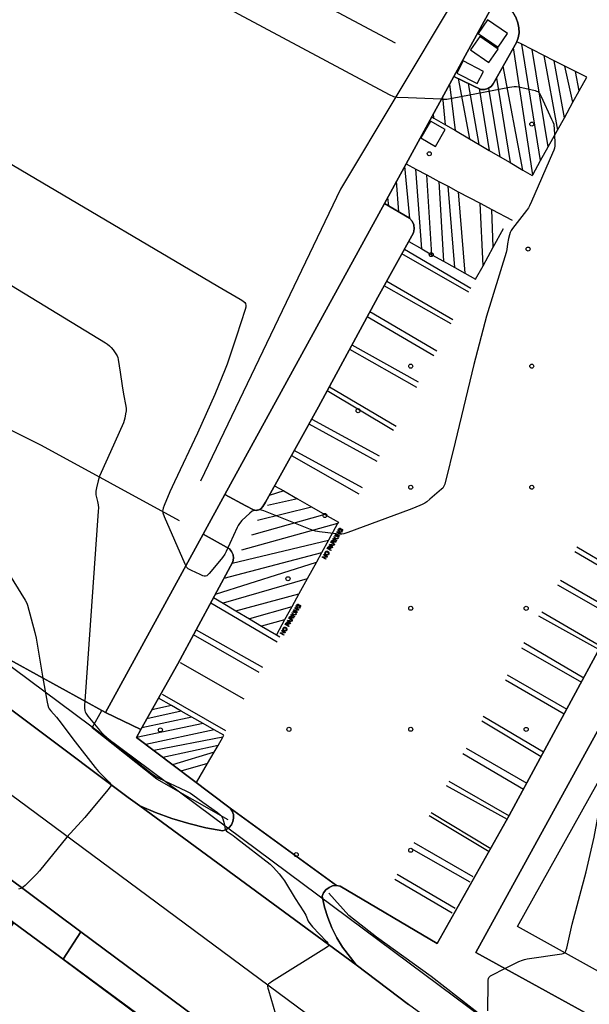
# Model space of a CAD drawing. Extents: x 0 to 85000, y -1 to 75000.
# Tile 137 of 147: x 39734 to 39875, y 63618 to 63862. Entities that reach past the tile are written whole.
import ezdxf

# ---------------------------------------------------------------- set-up
doc = ezdxf.new("R2010")
doc.units = 0
doc.header["$MEASUREMENT"] = 0
doc.header["$PDMODE"] = 33
doc.header["$PDSIZE"] = -3
for name, color, linetype in [('BOS3D_ACTIVE_POLY_CLIP', 227, 'CONTINUOUS'), ('BOS3D_PAVEMENT_MARKINGS_LI', 15, 'CONTINUOUS'), ('BOS3D_PAVEMENT_MARKINGS_PO', 9, 'CONTINUOUS'), ('CONTOUR_CLIP', 120, 'CONTINUOUS'), ('DTM_INFOTECHBREAKS_CLIP', 4, 'CONTINUOUS'), ('DTM_POINT', 158, 'CONTINUOUS'), ('FENCE_CLIP', 96, 'CONTINUOUS'), ('PARCELS_FULL_17_CLIP', 7, 'CONTINUOUS'), ('PARKING_CLIP', 78, 'CONTINUOUS'), ('ROAD_CLIP', 197, 'CONTINUOUS'), ('SIDEWALK_CLIP', 78, 'CONTINUOUS')]:
    doc.layers.add(name, color=color, linetype=linetype)

msp = doc.modelspace()

# ---------------------------------------------------------------- linework, layer by layer
at = {"layer": 'BOS3D_ACTIVE_POLY_CLIP'}
for points, elevation in [([(39779.78, 63734.17), (39755.57, 63690), (39721.26, 63708.8), (39728.54, 63722.09), (39637.22, 63772.13), (39636.36, 63772.6), (39638.63, 63776.74), (39725.27, 63934.84), (39725.49, 63934.72), (39766.24, 63912.39), (39851.76, 63865.53), (39841.95, 63847.62), (39824.69, 63816.12), (39785.18, 63744.02)], 34.5), ([(39782.86, 63596.86), (39700.92, 63478.59), (39657.13, 63528.14), (39722.07, 63616.38), (39719.46, 63618.3), (39732.83, 63637.84), (39745.04, 63628.86), (39784.77, 63599.62)], 29.5)]:
    msp.add_lwpolyline(points, close=True, dxfattribs=dict(at, elevation=elevation))
at = {"layer": 'BOS3D_ACTIVE_POLY_CLIP', "elevation": 42.5}
msp.add_lwpolyline([(39907.28, 63597.52), (39847.35, 63630.45), (39909.57, 63743.66)], dxfattribs=at)
at = {"layer": 'BOS3D_PAVEMENT_MARKINGS_LI'}
for p, q in [((39858.76, 63855.63), (39857.53, 63856.25)), ((39861.29, 63854.34), (39858.76, 63855.63)), ((39863.4, 63826.76), (39858.76, 63855.63)), ((39861.46, 63823.26), (39856.73, 63854.74)), ((39864.26, 63852.82), (39861.29, 63854.34)), ((39865.29, 63830.18), (39861.29, 63854.34)), ((39866.76, 63851.54), (39864.26, 63852.82)), ((39864.26, 63852.82), (39867.57, 63834.29)), ((39869.44, 63850.17), (39866.76, 63851.54)), ((39869.31, 63837.41), (39866.76, 63851.54)), ((39859, 63824.44), (39854.14, 63850.14)), ((39872.04, 63848.85), (39869.44, 63850.17)), ((39871.42, 63841.22), (39869.44, 63850.17)), ((39872.98, 63844.03), (39872.04, 63848.85)), ((39842.3, 63834.2), (39840.92, 63845.75)), ((39843.02, 63847.11), (39845.83, 63832.14)), ((39848.2, 63830.75), (39845.58, 63845.88)), ((39852.48, 63847.2), (39855.89, 63826.26)), ((39848.21, 63844.62), (39850.7, 63829.3)), ((39853.38, 63827.73), (39850.55, 63844.75)), ((39871.42, 63841.22), (39872.98, 63844.03)), ((39839.82, 63835.66), (39839.18, 63842.58)), ((39869.31, 63837.41), (39871.42, 63841.22)), ((39836.99, 63837.31), (39836.91, 63838.43)), ((39836.46, 63837.61), (39836.99, 63837.31)), ((39836.99, 63837.31), (39839.82, 63835.66)), ((39867.57, 63834.29), (39869.31, 63837.41)), ((39839.82, 63835.66), (39842.3, 63834.2)), ((39842.3, 63834.2), (39845.83, 63832.14)), ((39865.29, 63830.18), (39867.57, 63834.29)), ((39845.83, 63832.14), (39848.2, 63830.75)), ((39848.2, 63830.75), (39850.7, 63829.3)), ((39850.7, 63829.3), (39853.38, 63827.73)), ((39863.4, 63826.76), (39865.29, 63830.18)), ((39853.38, 63827.73), (39855.89, 63826.26)), ((39855.89, 63826.26), (39859, 63824.44)), ((39861.46, 63823.26), (39863.4, 63826.76)), ((39831, 63812.42), (39829.75, 63825.36)), ((39830.07, 63825.94), (39832.48, 63824.67)), ((39832.48, 63824.67), (39835.2, 63823.22)), ((39834, 63804.86), (39832.48, 63824.67)), ((39828.25, 63814.06), (39827.72, 63821.66)), ((39835.2, 63823.22), (39838.2, 63821.62)), ((39836.47, 63803.45), (39835.2, 63823.22)), ((39838.2, 63821.62), (39840.47, 63820.42)), ((39838.2, 63821.62), (39839.34, 63801.83)), ((39840.47, 63820.42), (39843.02, 63819.06)), ((39842.16, 63800.24), (39840.47, 63820.42)), ((39843.02, 63819.06), (39848.45, 63816.18)), ((39843.02, 63819.06), (39844.61, 63798.85)), ((39825.79, 63815.48), (39825.52, 63817.64)), ((39848.45, 63816.18), (39851.37, 63814.62)), ((39849.15, 63800.72), (39848.45, 63816.18)), ((39851.37, 63814.62), (39856.36, 63811.97)), ((39851.7, 63805.31), (39851.37, 63814.62)), ((39851.7, 63805.31), (39854.26, 63809.94)), ((39830.73, 63806.7), (39834, 63804.86)), ((39829.67, 63804.8), (39846.12, 63795.17)), ((39834, 63804.86), (39836.47, 63803.45)), ((39849.15, 63800.72), (39851.7, 63805.31)), ((39845.67, 63794.15), (39829.03, 63803.63)), ((39836.47, 63803.45), (39839.34, 63801.83)), ((39839.34, 63801.83), (39842.16, 63800.24)), ((39842.16, 63800.24), (39844.61, 63798.85)), ((39825.3, 63796.91), (39841.69, 63787.39)), ((39841.29, 63786.3), (39824.63, 63795.7)), ((39836.94, 63778.38), (39820.45, 63788.03)), ((39837.71, 63779.54), (39821.12, 63789.28)), ((39832.72, 63770.55), (39816.09, 63779.96)), ((39833.18, 63771.83), (39816.68, 63781.04)), ((39827.6, 63760.87), (39811.05, 63770.62)), ((39826.96, 63759.9), (39810.55, 63769.69)), ((39822.91, 63752.22), (39806.02, 63761.46)), ((39806.7, 63762.67), (39823.39, 63753.57)), ((39801.67, 63753.67), (39818.38, 63744.16)), ((39819.23, 63745.62), (39802.35, 63754.9)), ((39797.49, 63746.19), (39799.73, 63744.9)), ((39799.73, 63744.9), (39796.13, 63743.77)), ((39799.73, 63744.9), (39803.18, 63742.92)), ((39793.26, 63737.65), (39806.63, 63740.94)), ((39803.18, 63742.92), (39795.73, 63741.26)), ((39803.18, 63742.92), (39806.63, 63740.94)), ((39806.63, 63740.94), (39809.95, 63739.03)), ((39809.95, 63739.03), (39791.76, 63733.95)), ((39813.1, 63736.8), (39789.31, 63730.2)), ((39813.1, 63736.8), (39810.85, 63732.71)), ((39786.95, 63727.02), (39810.85, 63732.71)), ((39810.85, 63732.71), (39809.12, 63729.57)), ((39872.43, 63731.06), (39887.07, 63722.3)), ((39809.12, 63729.57), (39784.87, 63723.15)), ((39809.12, 63729.57), (39807.84, 63727.24)), ((39871.94, 63729.88), (39886.5, 63721.26)), ((39782.81, 63719.31), (39807.84, 63727.24)), ((39807.84, 63727.24), (39805.55, 63723.08)), ((39805.55, 63723.08), (39784.7, 63717.07)), ((39805.55, 63723.08), (39803.52, 63719.39)), ((39867.63, 63721.6), (39882.12, 63713.3)), ((39868.35, 63722.79), (39882.75, 63714.44)), ((39787.87, 63715.19), (39803.52, 63719.39)), ((39803.52, 63719.39), (39801.74, 63716.14)), ((39781.67, 63717.19), (39798.11, 63707.5)), ((39782.35, 63718.46), (39784.7, 63717.07)), ((39784.7, 63717.07), (39787.87, 63715.19)), ((39787.87, 63715.19), (39791.26, 63713.18)), ((39801.74, 63716.14), (39791.26, 63713.18)), ((39801.74, 63716.14), (39799.96, 63712.9)), ((39863.69, 63714.89), (39878.35, 63706.44)), ((39791.26, 63713.18), (39794.26, 63711.39)), ((39799.96, 63712.9), (39794.26, 63711.39)), ((39799.96, 63712.9), (39797.93, 63709.21)), ((39877.87, 63705.56), (39862.97, 63713.82)), ((39793.63, 63699.87), (39777.36, 63709.19)), ((39778.06, 63710.48), (39794.44, 63701.17)), ((39794.26, 63711.39), (39797.93, 63709.21)), ((39797.93, 63709.21), (39798.75, 63708.73)), ((39859.28, 63707.29), (39874.11, 63698.59)), ((39858.72, 63705.99), (39873.53, 63697.52)), ((39789.97, 63693.29), (39774.19, 63702.24)), ((39854.68, 63698.05), (39869.3, 63689.68)), ((39855.15, 63699.27), (39869.9, 63690.79)), ((39785.43, 63685.4), (39769.65, 63694.41)), ((39771.9, 63691.71), (39768.71, 63693.52)), ((39774.34, 63690.33), (39765.81, 63688.37)), ((39771.9, 63691.71), (39767.07, 63690.6)), ((39774.34, 63690.33), (39771.9, 63691.71)), ((39777, 63688.82), (39774.34, 63690.33)), ((39779.75, 63687.26), (39763.27, 63683.77)), ((39777, 63688.82), (39764.56, 63686.16)), ((39779.75, 63687.26), (39777, 63688.82)), ((39782.5, 63685.7), (39779.75, 63687.26)), ((39848.84, 63687.87), (39863.59, 63679.1)), ((39849.22, 63689.03), (39864.18, 63680.2)), ((39782.5, 63685.7), (39765.55, 63682.04)), ((39784.68, 63683.88), (39767.53, 63680.55)), ((39783.48, 63681.83), (39784.68, 63683.88)), ((39783.48, 63681.83), (39769.8, 63678.84)), ((39782.5, 63680.15), (39772.2, 63677.03)), ((39780.86, 63677.33), (39782.5, 63680.15)), ((39782.5, 63680.15), (39783.48, 63681.83)), ((39844.15, 63679.8), (39859.18, 63670.93)), ((39844.99, 63681.15), (39860.01, 63672.47)), ((39780.86, 63677.33), (39774.27, 63675.46)), ((39778.09, 63672.58), (39780.86, 63677.33)), ((39840.68, 63672.98), (39855.64, 63664.38)), ((39840.04, 63671.88), (39855.17, 63663.54)), ((39836.31, 63665.16), (39851.06, 63656.24)), ((39835.77, 63664.41), (39850.64, 63655.48)), ((39845.92, 63647.91), (39831.42, 63656.15)), ((39846.68, 63649.26), (39832.08, 63657.66)), ((39841.47, 63640.26), (39827.31, 63648.57)), ((39842.24, 63641.4), (39827.88, 63649.85))]:
    msp.add_line(p, q, dxfattribs=at)
for points in [[(39872.98, 63844.03), (39874.85, 63847.41), (39872.04, 63848.85)], [(39859, 63824.44), (39861.35, 63823.07), (39861.46, 63823.26)], [(39844.61, 63798.85), (39847.27, 63797.34), (39849.15, 63800.72)], [(39809.95, 63739.03), (39813.28, 63737.12), (39813.1, 63736.8)], [(39784.68, 63683.88), (39784.93, 63684.32), (39782.5, 63685.7)]]:
    msp.add_lwpolyline(points, dxfattribs=at)
at = {"layer": 'BOS3D_PAVEMENT_MARKINGS_PO'}
for points in [[(39812.34, 63733.68), (39812.48, 63733.12), (39813.21, 63733.19), (39813.13, 63733.04), (39812.51, 63732.99), (39812.56, 63732.77), (39812.86, 63732.6), (39812.8, 63732.48), (39811.93, 63732.99), (39812, 63733.1), (39812.43, 63732.85), (39812.25, 63733.53)], [(39813.35, 63733.42), (39813.28, 63733.31), (39812.42, 63733.81), (39812.49, 63733.93)], [(39813.53, 63733.73), (39813.47, 63733.62), (39812.6, 63734.13), (39812.67, 63734.25), (39813.61, 63734.3), (39812.94, 63734.7), (39813, 63734.81), (39813.86, 63734.3), (39813.8, 63734.19), (39812.85, 63734.13)], [(39813.8, 63735.62), (39813.76, 63735.5), (39813.63, 63735.51), (39813.52, 63735.46), (39813.43, 63735.36), (39813.38, 63735.21), (39813.39, 63735.08), (39813.44, 63734.97), (39813.59, 63734.84), (39813.81, 63734.77), (39813.99, 63734.82), (39814.12, 63734.95), (39814.18, 63735.12), (39814.18, 63735.26), (39814.02, 63735.35), (39813.87, 63735.1), (39813.77, 63735.16), (39813.99, 63735.52), (39814.31, 63735.34), (39814.3, 63735.1), (39814.23, 63734.9), (39814.04, 63734.7), (39813.79, 63734.64), (39813.53, 63734.72), (39813.33, 63734.91), (39813.25, 63735.15), (39813.33, 63735.41), (39813.46, 63735.57), (39813.62, 63735.63)], [(39811.27, 63731.04), (39811.32, 63730.93), (39811.32, 63730.8), (39811.25, 63730.64), (39811.12, 63730.41), (39811.47, 63730.21), (39811.4, 63730.09), (39810.54, 63730.6), (39810.73, 63730.92), (39810.81, 63731.05), (39810.92, 63731.13), (39811.04, 63731.16), (39811.17, 63731.11)], [(39811.15, 63730.7), (39811.02, 63730.47), (39810.71, 63730.65), (39810.84, 63730.88), (39810.91, 63730.98), (39811, 63731.02), (39811.11, 63730.99), (39811.17, 63730.94), (39811.2, 63730.88), (39811.19, 63730.8)], [(39811.15, 63730.7), (39811.19, 63730.8), (39811.2, 63730.88), (39811.17, 63730.94), (39811.11, 63730.99), (39811, 63731.02), (39810.91, 63730.98), (39810.84, 63730.88), (39810.71, 63730.65), (39811.02, 63730.47)], [(39811.17, 63731.68), (39812.24, 63731.52), (39812.16, 63731.39), (39811.84, 63731.45), (39811.63, 63731.08), (39811.84, 63730.84), (39811.76, 63730.72), (39811.1, 63731.55)], [(39811.73, 63731.46), (39811.56, 63731.17), (39811.36, 63731.41), (39811.22, 63731.56), (39811.44, 63731.51)], [(39811.73, 63731.46), (39811.44, 63731.51), (39811.22, 63731.56), (39811.36, 63731.41), (39811.56, 63731.17)], [(39812.14, 63732.61), (39812.19, 63732.52), (39812.19, 63732.42), (39812.16, 63732.29), (39812.24, 63732.34), (39812.41, 63732.36), (39812.74, 63732.38), (39812.65, 63732.23), (39812.41, 63732.22), (39812.24, 63732.21), (39812.15, 63732.19), (39812.09, 63732.15), (39812.05, 63732.09), (39811.97, 63731.96), (39812.36, 63731.73), (39812.29, 63731.62), (39811.43, 63732.12), (39811.65, 63732.5), (39811.78, 63732.67), (39811.84, 63732.7), (39811.92, 63732.71), (39811.99, 63732.7), (39812.07, 63732.67)], [(39812.02, 63732.26), (39811.88, 63732.01), (39811.59, 63732.18), (39811.75, 63732.45), (39811.81, 63732.53), (39811.87, 63732.57), (39811.94, 63732.58), (39812, 63732.56), (39812.06, 63732.49), (39812.08, 63732.39)], [(39812.02, 63732.26), (39812.08, 63732.39), (39812.06, 63732.49), (39812, 63732.56), (39811.94, 63732.58), (39811.87, 63732.57), (39811.81, 63732.53), (39811.75, 63732.45), (39811.59, 63732.18), (39811.88, 63732.01)], [(39810.21, 63728.06), (39810.15, 63727.95), (39809.28, 63728.45), (39809.35, 63728.57), (39810.3, 63728.63), (39809.62, 63729.03), (39809.68, 63729.13), (39810.54, 63728.63), (39810.48, 63728.51), (39809.53, 63728.46)], [(39810.69, 63729.86), (39810.81, 63729.78), (39810.89, 63729.67), (39810.95, 63729.56), (39810.96, 63729.43), (39810.94, 63729.31), (39810.89, 63729.19), (39810.81, 63729.08), (39810.71, 63729.01), (39810.59, 63728.96), (39810.46, 63728.96), (39810.33, 63728.98), (39810.22, 63729.03), (39810.04, 63729.17), (39809.98, 63729.26), (39809.95, 63729.35), (39809.93, 63729.44), (39809.93, 63729.53), (39810, 63729.71), (39810.08, 63729.82), (39810.18, 63729.9), (39810.3, 63729.94), (39810.43, 63729.95), (39810.56, 63729.92)], [(39810.58, 63729.09), (39810.44, 63729.09), (39810.29, 63729.15), (39810.13, 63729.27), (39810.06, 63729.4), (39810.05, 63729.53), (39810.1, 63729.66), (39810.16, 63729.73), (39810.23, 63729.79), (39810.32, 63729.82), (39810.42, 63729.82), (39810.52, 63729.8), (39810.62, 63729.75), (39810.75, 63729.64), (39810.83, 63729.51), (39810.84, 63729.38), (39810.79, 63729.25), (39810.7, 63729.15)], [(39810.58, 63729.09), (39810.7, 63729.15), (39810.79, 63729.25), (39810.84, 63729.38), (39810.83, 63729.51), (39810.75, 63729.64), (39810.62, 63729.75), (39810.52, 63729.8), (39810.42, 63729.82), (39810.32, 63729.82), (39810.23, 63729.79), (39810.16, 63729.73), (39810.1, 63729.66), (39810.05, 63729.53), (39810.06, 63729.4), (39810.13, 63729.27), (39810.29, 63729.15), (39810.44, 63729.09)], [(39803.38, 63716.79), (39803.35, 63716.67), (39803.21, 63716.68), (39803.11, 63716.63), (39803.01, 63716.53), (39802.96, 63716.38), (39802.97, 63716.25), (39803.02, 63716.14), (39803.17, 63716.01), (39803.39, 63715.94), (39803.57, 63715.98), (39803.71, 63716.12), (39803.76, 63716.29), (39803.76, 63716.43), (39803.6, 63716.52), (39803.46, 63716.27), (39803.35, 63716.33), (39803.57, 63716.69), (39803.89, 63716.51), (39803.89, 63716.27), (39803.81, 63716.07), (39803.62, 63715.87), (39803.37, 63715.81), (39803.11, 63715.89), (39802.91, 63716.08), (39802.83, 63716.32), (39802.91, 63716.58), (39803.04, 63716.73), (39803.2, 63716.8)], [(39801.92, 63714.85), (39802.06, 63714.29), (39802.8, 63714.36), (39802.71, 63714.21), (39802.09, 63714.16), (39802.15, 63713.94), (39802.45, 63713.76), (39802.38, 63713.65), (39801.52, 63714.16), (39801.58, 63714.27), (39802.01, 63714.02), (39801.83, 63714.7)], [(39802.93, 63714.59), (39802.86, 63714.48), (39802, 63714.98), (39802.07, 63715.1)], [(39803.11, 63714.9), (39803.05, 63714.79), (39802.18, 63715.3), (39802.25, 63715.42), (39803.2, 63715.47), (39802.52, 63715.87), (39802.58, 63715.98), (39803.44, 63715.47), (39803.38, 63715.36), (39802.43, 63715.3)], [(39800.85, 63712.2), (39800.9, 63712.1), (39800.9, 63711.97), (39800.83, 63711.8), (39800.7, 63711.58), (39801.05, 63711.38), (39800.98, 63711.26), (39800.12, 63711.77), (39800.31, 63712.09), (39800.4, 63712.22), (39800.5, 63712.3), (39800.62, 63712.32), (39800.75, 63712.28)], [(39800.73, 63711.87), (39800.6, 63711.64), (39800.29, 63711.82), (39800.42, 63712.04), (39800.49, 63712.15), (39800.58, 63712.19), (39800.69, 63712.16), (39800.75, 63712.11), (39800.78, 63712.05), (39800.77, 63711.97)], [(39800.73, 63711.87), (39800.77, 63711.97), (39800.78, 63712.05), (39800.75, 63712.11), (39800.69, 63712.16), (39800.58, 63712.19), (39800.49, 63712.15), (39800.42, 63712.04), (39800.29, 63711.82), (39800.6, 63711.64)], [(39800.75, 63712.85), (39801.82, 63712.69), (39801.74, 63712.56), (39801.42, 63712.62), (39801.21, 63712.25), (39801.42, 63712.01), (39801.35, 63711.88), (39800.68, 63712.72)], [(39801.31, 63712.63), (39801.14, 63712.34), (39800.94, 63712.58), (39800.8, 63712.73), (39801.02, 63712.68)], [(39801.31, 63712.63), (39801.02, 63712.68), (39800.8, 63712.73), (39800.94, 63712.58), (39801.14, 63712.34)], [(39801.72, 63713.78), (39801.77, 63713.69), (39801.78, 63713.59), (39801.74, 63713.46), (39801.82, 63713.51), (39801.99, 63713.53), (39802.32, 63713.55), (39802.23, 63713.4), (39801.99, 63713.39), (39801.82, 63713.38), (39801.73, 63713.36), (39801.67, 63713.32), (39801.63, 63713.26), (39801.56, 63713.12), (39801.94, 63712.9), (39801.87, 63712.79), (39801.01, 63713.29), (39801.23, 63713.67), (39801.36, 63713.84), (39801.42, 63713.87), (39801.5, 63713.88), (39801.58, 63713.87), (39801.65, 63713.84)], [(39801.6, 63713.43), (39801.46, 63713.18), (39801.17, 63713.35), (39801.33, 63713.62), (39801.39, 63713.7), (39801.45, 63713.74), (39801.52, 63713.75), (39801.58, 63713.73), (39801.64, 63713.66), (39801.66, 63713.56)], [(39801.6, 63713.43), (39801.66, 63713.56), (39801.64, 63713.66), (39801.58, 63713.73), (39801.52, 63713.75), (39801.45, 63713.74), (39801.39, 63713.7), (39801.33, 63713.62), (39801.17, 63713.35), (39801.46, 63713.18)], [(39799.79, 63709.23), (39799.73, 63709.12), (39798.87, 63709.62), (39798.93, 63709.74), (39799.88, 63709.8), (39799.2, 63710.19), (39799.26, 63710.3), (39800.13, 63709.8), (39800.06, 63709.68), (39799.11, 63709.62)], [(39800.27, 63711.03), (39800.39, 63710.95), (39800.47, 63710.84), (39800.53, 63710.73), (39800.54, 63710.6), (39800.52, 63710.48), (39800.47, 63710.36), (39800.39, 63710.25), (39800.29, 63710.18), (39800.17, 63710.13), (39800.04, 63710.13), (39799.92, 63710.15), (39799.8, 63710.2), (39799.62, 63710.34), (39799.57, 63710.42), (39799.53, 63710.51), (39799.51, 63710.61), (39799.52, 63710.7), (39799.58, 63710.88), (39799.66, 63710.99), (39799.76, 63711.07), (39799.88, 63711.11), (39800.01, 63711.12), (39800.14, 63711.09)], [(39800.16, 63710.26), (39800.02, 63710.26), (39799.87, 63710.32), (39799.71, 63710.44), (39799.64, 63710.57), (39799.63, 63710.7), (39799.68, 63710.83), (39799.74, 63710.9), (39799.81, 63710.96), (39799.9, 63710.99), (39800, 63710.99), (39800.1, 63710.97), (39800.2, 63710.92), (39800.34, 63710.81), (39800.41, 63710.68), (39800.42, 63710.55), (39800.38, 63710.42), (39800.29, 63710.31)], [(39800.16, 63710.26), (39800.29, 63710.31), (39800.38, 63710.42), (39800.42, 63710.55), (39800.41, 63710.68), (39800.34, 63710.81), (39800.2, 63710.92), (39800.1, 63710.97), (39800, 63710.99), (39799.9, 63710.99), (39799.81, 63710.96), (39799.74, 63710.9), (39799.68, 63710.83), (39799.63, 63710.7), (39799.64, 63710.57), (39799.71, 63710.44), (39799.87, 63710.32), (39800.02, 63710.26)]]:
    msp.add_lwpolyline(points, close=True, dxfattribs=at)
at = {"layer": 'CONTOUR_CLIP'}
for points, elevation in [([(39838.87, 63842.01), (39830.63, 63842.35), (39827.88, 63842.43), (39827.38, 63842.47), (39827.01, 63842.58), (39825.95, 63843.09), (39720.15, 63899.63)], 16), ([(39689.28, 63851.17), (39783.44, 63795.66), (39788.97, 63792.43), (39789.64, 63792), (39790.06, 63791.62), (39790.23, 63791.33), (39790.35, 63790.84), (39790.33, 63790.47), (39790.2, 63789.9), (39788.05, 63783.29), (39785.69, 63776.32), (39785.24, 63775.1), (39782.65, 63768.76), (39778.33, 63759.25), (39772.64, 63747.18), (39771.52, 63744.63), (39770.13, 63741.32), (39769.84, 63740.59), (39769.74, 63740.22), (39769.7, 63739.85), (39769.75, 63739.48), (39770.08, 63738.57), (39775.2, 63726.85), (39775.47, 63726.32), (39775.47, 63726.31)], 16), ([(39838.87, 63842.01), (39838.96, 63842.01), (39840.14, 63842.01), (39841.51, 63842.22), (39855.71, 63845), (39856.88, 63845.16), (39857.46, 63845.14), (39858.03, 63845.04), (39862.05, 63844.13), (39862.41, 63844.01), (39862.74, 63843.86), (39862.88, 63843.76), (39863.13, 63843.49), (39863.33, 63843.18), (39863.59, 63842.66), (39866.16, 63837.07), (39866.47, 63836.35), (39866.66, 63835.79), (39866.73, 63835.41), (39866.78, 63834.82), (39866.95, 63831.23), (39866.95, 63830.44), (39866.87, 63829.87), (39866.69, 63829.32), (39866.38, 63828.59), (39861.19, 63816.61), (39860.69, 63815.54), (39860.38, 63815.04), (39859.92, 63814.41), (39856.43, 63809.94), (39856.1, 63809.47), (39855.85, 63808.96), (39855.68, 63808.41), (39855.48, 63807.46), (39855.23, 63806.12), (39855.03, 63804.72), (39854.85, 63803.97), (39850.04, 63788.23), (39846.84, 63776.19), (39842.25, 63756.97), (39839.68, 63746.58), (39839.55, 63746.21), (39839.38, 63745.87), (39839.15, 63745.57), (39838.88, 63745.29), (39835.99, 63742.83), (39835.22, 63742.21), (39834.73, 63741.89), (39834.04, 63741.54), (39831.93, 63740.61), (39830.86, 63740.17), (39815.61, 63734.55), (39814.68, 63734.25), (39814.11, 63734.16), (39813.53, 63734.18), (39812.74, 63734.25), (39808.62, 63734.73), (39807.65, 63734.89), (39807.08, 63735.07), (39806.34, 63735.35), (39794.83, 63739.96), (39794.26, 63740.12), (39793.73, 63740.18), (39793.05, 63740.16), (39792.42, 63740.08), (39791.95, 63739.87), (39791.36, 63739.4), (39789.39, 63737.53), (39788.75, 63736.82), (39788.44, 63736.32), (39788.18, 63735.79), (39785.49, 63729.86), (39785.13, 63729.18), (39784.56, 63728.38), (39781.78, 63725), (39781.28, 63724.43), (39780.91, 63724.06), (39780.65, 63723.87), (39780.38, 63723.76), (39780.06, 63723.76), (39779.72, 63723.85), (39779.03, 63724.15), (39776.91, 63725.16), (39776.08, 63725.62), (39775.8, 63725.86), (39775.67, 63726), (39775.47, 63726.31)], 16), ([(39701.67, 63814.44), (39755.59, 63781.58), (39756.09, 63781.26), (39756.56, 63780.89), (39756.95, 63780.46), (39757.43, 63779.83), (39758.12, 63778.85), (39758.42, 63778.35), (39758.59, 63778), (39758.74, 63777.44), (39759.17, 63774.37), (39759.68, 63770.97), (39760.04, 63768.84), (39760.59, 63765.92), (39760.66, 63765.34), (39760.66, 63764.77), (39760.56, 63764.02), (39760.36, 63762.91), (39760.22, 63762.36), (39760.02, 63761.81), (39756.81, 63754.6), (39754.47, 63749.44), (39754.09, 63748.53), (39753.76, 63747.39), (39753.34, 63745.64), (39753.19, 63744.86), (39753.15, 63744.28), (39753.19, 63743.92), (39753.59, 63742.29), (39753.74, 63741.41), (39753.79, 63740.7), (39753.78, 63739.9), (39750.45, 63692.8)], 15), ([(39730.01, 63726.93), (39735.67, 63717.81), (39736.03, 63717.11), (39736.23, 63716.57), (39738.04, 63709.76), (39738.37, 63708.43), (39740.06, 63698.5)], 14), ([(39740.06, 63698.5), (39741.08, 63692.54), (39741.24, 63691.76), (39741.43, 63691.22), (39741.62, 63690.89), (39741.97, 63690.42), (39743.41, 63688.79), (39744.03, 63688.03), (39748.01, 63682.67), (39752.99, 63676.34), (39753.85, 63675.34), (39756.46, 63672.69), (39756.77, 63672.26), (39756.86, 63671.97), (39756.85, 63671.82), (39756.72, 63671.53), (39756.16, 63670.77), (39750.42, 63663.97), (39745.97, 63659.05), (39739.23, 63650.74), (39738.58, 63650), (39737.89, 63649.3), (39735.64, 63647.12), (39735.2, 63646.75), (39734.88, 63646.54), (39734.54, 63646.38), (39733.99, 63646.2)], 14), ([(39854.55, 63626.49), (39858.01, 63628.21), (39858.9, 63628.61), (39859.47, 63628.77), (39860.05, 63628.88), (39868.66, 63630.14), (39869.01, 63630.23), (39869.33, 63630.37), (39869.56, 63630.58), (39869.71, 63630.87), (39869.91, 63631.56), (39870.39, 63633.81), (39871.27, 63637.47), (39874.71, 63650.44), (39876.71, 63659.1), (39878.43, 63668.39), (39879.26, 63675.17), (39879.48, 63678.04), (39879.58, 63678.89), (39880.86, 63686.02), (39881.2, 63687.75), (39881.83, 63690.4), (39883.32, 63695.89), (39883.33, 63695.91)], 16), ([(39750.45, 63692.8), (39750.38, 63691.82), (39750.36, 63691.03), (39750.42, 63690.46), (39750.53, 63690.13), (39750.68, 63689.82), (39751.2, 63689.05), (39754.08, 63685.58), (39755.01, 63684.58), (39755.9, 63683.81), (39761.33, 63679.35), (39766.88, 63674.97), (39767.83, 63674.29), (39768.82, 63673.71), (39775.48, 63670.59), (39776.62, 63669.98), (39777.22, 63669.58), (39779.72, 63667.71), (39783.33, 63665.19), (39783.94, 63664.7), (39784.31, 63664.27), (39784.63, 63663.58), (39784.97, 63662.47), (39785.24, 63661.07), (39785.37, 63660.82), (39785.55, 63660.59), (39785.95, 63660.27), (39787.25, 63659.45), (39788.05, 63658.86), (39796.35, 63652.37), (39796.8, 63651.99), (39797.22, 63651.57), (39798.61, 63649.95), (39799.47, 63648.89), (39799.91, 63648.24), (39802.61, 63643.87), (39804.71, 63640.57), (39805.19, 63639.73), (39805.83, 63638.26), (39806.18, 63637.69), (39806.9, 63636.82), (39810.31, 63633.21), (39810.67, 63632.79), (39810.8, 63632.59), (39810.87, 63632.39), (39810.83, 63632.17), (39810.64, 63631.95), (39810.37, 63631.74), (39796.73, 63623.24), (39796.26, 63622.91), (39796, 63622.68), (39795.82, 63622.4), (39795.76, 63622.13), (39795.79, 63621.68), (39795.93, 63621.11), (39798.32, 63613.2)], 15), ([(39850.3, 63616.03), (39850.39, 63623.05), (39850.43, 63623.63), (39850.49, 63624), (39850.62, 63624.32), (39850.72, 63624.46), (39850.99, 63624.68), (39851.31, 63624.88), (39854.55, 63626.49)], 16)]:
    msp.add_lwpolyline(points, dxfattribs=dict(at, elevation=elevation))
at = {"layer": 'DTM_INFOTECHBREAKS_CLIP'}
for p, q in [((39790.33, 63741.21, 16), (39785.18, 63744.02, 16.16)), ((39764.34, 63685.77, 15.74), (39755.57, 63690, 15.61)), ((39749.48, 63635.61, 14.2), (39745.04, 63628.86, 14.13))]:
    msp.add_line(p, q, dxfattribs=at)
for points in [[(39827.48, 63855.87, 16), (39795.47, 63873, 15.14), (39783.72, 63879.29, 15.14), (39737.26, 63905.84, 15.14)], [(39841.71, 63866.29, 15.61), (39813.79, 63819.71, 16.37), (39779.12, 63747.33, 16.34)], [(39857.34, 63862.07, 15.86), (39857.81, 63860.9, 15.86), (39858.05, 63859.68, 15.86), (39858.07, 63858.43, 15.87), (39857.87, 63857.19, 15.88), (39857.45, 63856.01, 15.9), (39851.7, 63845.81, 15.8), (39851.13, 63845.13, 15.85), (39850.38, 63844.64, 15.88), (39849.52, 63844.4, 15.9), (39848.62, 63844.42, 15.9), (39841.95, 63847.62, 15.9)], [(39824.69, 63816.12, 16.32), (39830.93, 63812.5, 16.29), (39831.57, 63811.75, 16.28), (39831.98, 63810.85, 16.28), (39832.1, 63809.88, 16.28), (39831.95, 63808.9, 16.28), (39823.07, 63792.88, 16.17), (39808.4, 63765.7, 16.02), (39803.77, 63757.42, 16), (39795.22, 63742.13, 16), (39794.6, 63741.03, 16), (39794.15, 63740.53, 16), (39793.55, 63740.2, 16), (39792.89, 63740.08, 16), (39792.22, 63740.18, 16), (39790.33, 63741.21, 16)], [(39569.98, 63811.91, 12.03), (39558.88, 63791.97, 12.17), (39555.88, 63786.59, 12.21), (39547.38, 63771.32, 12.32), (39568.58, 63757.32, 12.22), (39577.89, 63751.17, 12.18), (39590.04, 63743.14, 12.12), (39594.55, 63740.1, 12.12), (39611.19, 63728.86, 12.12), (39611.99, 63729.91, 12.12), (39612.96, 63730.8, 12.12), (39614.07, 63731.5, 12.12), (39615.29, 63731.98, 12.12), (39616.58, 63732.24, 12.12), (39617.9, 63732.26, 12.12), (39619.19, 63732.04, 12.12), (39620.43, 63731.59, 12.12), (39649.11, 63709.74, 12.12), (39681.74, 63686.15, 12.69), (39730.5, 63649.74, 13.94), (39749.48, 63635.61, 14.2), (39786.03, 63608.38, 14.7)], [(40000, 63492.65, 16.74), (39975.47, 63510.94, 17.03), (39942.16, 63535.52, 17.03), (39913.91, 63556.37, 17.03), (39913.81, 63556.44, 17.03), (39890.16, 63574.18, 16.81), (39830.64, 63617.58, 15.08), (39817.7, 63627.46, 15.12), (39764.09, 63666.81, 14.15), (39761.19, 63668.93, 14.1), (39691.81, 63720.99, 12.44), (39619.63, 63774.33, 12.03), (39605.95, 63784.68, 12.03), (39569.98, 63811.91, 12.03)], [(39837.82, 63632.69, 15.61), (39855.65, 63664.4, 15.59), (39878.67, 63707.04, 15.71), (39901.92, 63749.27, 15.94), (39921.45, 63784.59, 15.18), (39935.42, 63810.35, 14.66), (39936.3, 63811.35, 14.67), (39937.32, 63812.2, 14.68), (39938.48, 63812.86, 14.69), (39939.72, 63813.32, 14.69), (39941.03, 63813.58, 14.69), (39942.35, 63813.61, 14.69), (39943.67, 63813.43, 14.69), (39944.94, 63813.03, 14.68), (39962.89, 63802.67, 14.21), (39984.86, 63789.73, 14.15), (40000, 63780.86, 14.01)], [(39926.88, 63525.11, 17.25), (39854.48, 63578.93, 16.11), (39796.11, 63622.12, 15.01), (39740.64, 63663.25, 13.89), (39691.55, 63699.58, 12.9), (39659.1, 63723.09, 12.7), (39629.24, 63743.17, 12.43), (39603.43, 63761.05, 12.21), (39558.88, 63791.97, 12.17)], [(39773.9, 63737.47, 16.28), (39739.67, 63756.19, 14.09), (39692.47, 63779.7, 13.4)], [(39779.78, 63734.17, 16.14), (39786.3, 63730.52, 15.99), (39786.83, 63729.85, 15.99), (39787.17, 63729.05, 15.99), (39787.27, 63728.2, 15.98), (39787.13, 63727.34, 15.96), (39773.5, 63702.02, 15.8)], [(39773.5, 63702.02, 15.8), (39764.34, 63685.77, 15.74), (39763.23, 63683.8, 15.74), (39786.5, 63666.23, 15.1), (39786.98, 63665.49, 15.12), (39787.26, 63664.66, 15.13), (39787.31, 63663.78, 15.12), (39787.14, 63662.92, 15.11), (39786.76, 63662.13, 15.09), (39786.19, 63661.46, 15.05), (39785.47, 63660.96, 15.02), (39784.65, 63660.65, 14.97), (39780.4, 63661.42, 14.59), (39776.18, 63662.44, 14.31), (39772.03, 63663.69, 14.14), (39767.96, 63665.18, 14.08), (39764.09, 63666.81, 14.15)], [(39837.82, 63632.69, 15.61), (39813.72, 63646.93, 15.32), (39812.79, 63647.08, 15.31), (39811.85, 63646.97, 15.3), (39810.97, 63646.62, 15.3), (39810.22, 63646.05, 15.3), (39809.64, 63645.3, 15.3), (39809.29, 63644.43, 15.3), (39809.87, 63641.75, 15.33), (39810.67, 63639.14, 15.32), (39811.68, 63636.59, 15.29), (39812.9, 63634.14, 15.22), (39814.32, 63631.8, 15.12), (39817.7, 63627.46, 15.12)]]:
    msp.add_polyline3d(points, dxfattribs=at)
msp.add_polyline3d([(39984.15, 63768.7, 14.52), (39955.47, 63715.93, 15.57), (39921.96, 63660.19, 17.24), (39897.86, 63614.58, 17.15), (39857.68, 63636.95, 15.51), (39898.9, 63710.82, 16.44), (39941.47, 63791.95, 15)], close=True, dxfattribs=at)
at = {"layer": 'DTM_POINT'}
for p in [(39861.23, 63835.81, 16.25), (39835.83, 63828.46, 16.3), (39860.33, 63804.84, 15.92), (39836.3, 63803.46, 16.44), (39831.23, 63775.81, 16.63), (39861.23, 63775.81, 15.54), (39818.18, 63764.79, 16.1), (39831.23, 63745.81, 16.17), (39861.23, 63745.81, 15.7), (39809.95, 63738.8, 16.38), (39800.8, 63723.13, 15.04), (39831.23, 63715.81, 15.04), (39859.84, 63715.79, 15.04), (39769.17, 63685.64, 15.25), (39801.04, 63685.8, 15.07), (39831.23, 63685.81, 15.24), (39859.84, 63685.79, 15.24), (39831.23, 63655.81, 15.03), (39802.84, 63654.75, 15.26)]:
    msp.add_point(p, dxfattribs=at)
at = {"layer": 'FENCE_CLIP'}
for points in [[(39785.96, 63663.37), (39768.3, 63673.43), (39752.27, 63686.2), (39754.69, 63690.49)], [(39919.91, 63562.02), (39876.91, 63592.78), (39836.3, 63624.52), (39822.7, 63634.32), (39815.91, 63639.64), (39810.92, 63645.17)]]:
    msp.add_lwpolyline(points, dxfattribs=at)
at = {"layer": 'PARCELS_FULL_17_CLIP'}
for points in [[(40000, 64619.2), (40000, 63501.9), (39676.52, 63742.66), (39585.75, 63810.89)], [(39701.89, 63477.68), (39656.71, 63528.41), (39732.59, 63638.12), (39786.03, 63598.33)]]:
    msp.add_lwpolyline(points, close=True, dxfattribs=at)
at = {"layer": 'PARKING_CLIP'}
msp.add_lwpolyline([(39878.67, 63707.04), (39855.65, 63664.4), (39837.82, 63632.69), (39813.72, 63646.93), (39812.79, 63647.08), (39786.5, 63666.23), (39763.23, 63683.8), (39764.34, 63685.77), (39773.5, 63702.02), (39787.13, 63727.34), (39787.27, 63728.2), (39787.17, 63729.05), (39786.83, 63729.85), (39786.3, 63730.52), (39779.78, 63734.17), (39785.18, 63744.02), (39790.33, 63741.21), (39792.22, 63740.18), (39792.89, 63740.08), (39793.55, 63740.2), (39794.15, 63740.53), (39794.6, 63741.03), (39795.22, 63742.13), (39803.77, 63757.42), (39808.4, 63765.7), (39823.07, 63792.88), (39831.95, 63808.9), (39832.1, 63809.88), (39831.98, 63810.85), (39831.57, 63811.75), (39830.93, 63812.5), (39824.69, 63816.12), (39841.95, 63847.62), (39848.62, 63844.42), (39849.52, 63844.4), (39850.38, 63844.64), (39851.13, 63845.13), (39851.7, 63845.81), (39857.45, 63856.01), (39857.87, 63857.19), (39858.07, 63858.43), (39858.05, 63859.68), (39857.8, 63860.9), (39857.34, 63862.07)], dxfattribs=at)
for points in [[(39833.73, 63832.42), (39837.35, 63830.3), (39839.77, 63834.44), (39836.15, 63836.56)], [(39786.5, 63666.23), (39812.79, 63647.08), (39811.85, 63646.97), (39810.97, 63646.62), (39810.22, 63646.05), (39809.64, 63645.3), (39809.29, 63644.43), (39809.87, 63641.75), (39810.67, 63639.14), (39811.68, 63636.59), (39812.9, 63634.14), (39814.32, 63631.8), (39817.7, 63627.46), (39764.09, 63666.81), (39767.96, 63665.18), (39772.03, 63663.69), (39776.18, 63662.44), (39780.4, 63661.42), (39784.65, 63660.65), (39785.47, 63660.96), (39786.19, 63661.46), (39786.76, 63662.13), (39787.14, 63662.92), (39787.31, 63663.78), (39787.26, 63664.66), (39786.98, 63665.49)]]:
    msp.add_lwpolyline(points, close=True, dxfattribs=at)
at = {"layer": 'ROAD_CLIP'}
for points in [[(39691.81, 63720.99), (39761.19, 63668.93), (39764.09, 63666.81), (39817.7, 63627.46), (39830.64, 63617.58)], [(39786.03, 63608.38), (39749.48, 63635.61), (39730.5, 63649.74)]]:
    msp.add_lwpolyline(points, dxfattribs=at)
at = {"layer": 'SIDEWALK_CLIP'}
for points in [[(39766.24, 63912.39), (39766.93, 63913.54), (39808.15, 63890.8), (39854.18, 63865.88), (39855.44, 63864.78), (39856.5, 63863.5), (39857.34, 63862.07), (39857.8, 63860.9), (39858.05, 63859.68), (39858.07, 63858.43), (39857.87, 63857.19), (39857.45, 63856.01), (39851.7, 63845.81), (39851.13, 63845.13), (39850.38, 63844.64), (39849.52, 63844.4), (39848.62, 63844.42), (39841.95, 63847.62), (39851.76, 63865.53)], [(39847.96, 63858.25), (39852.92, 63854.89), (39855.21, 63858.27), (39850.25, 63861.63)], [(39852.89, 63854.36), (39848.37, 63857.52), (39846.08, 63854.25), (39850.6, 63851.09)], [(39849.23, 63848.86), (39844.19, 63851.46), (39842.63, 63848.45), (39847.67, 63845.85)], [(39793.55, 63740.2), (39792.89, 63740.08), (39792.22, 63740.18), (39790.33, 63741.21), (39785.18, 63744.02), (39824.69, 63816.12), (39830.93, 63812.5), (39831.57, 63811.75), (39831.98, 63810.85), (39832.1, 63809.88), (39831.95, 63808.9), (39823.07, 63792.88), (39808.4, 63765.7), (39803.77, 63757.42), (39795.22, 63742.13), (39794.6, 63741.03), (39794.15, 63740.53)], [(39764.34, 63685.77), (39755.57, 63690), (39779.78, 63734.17), (39786.3, 63730.52), (39786.83, 63729.85), (39787.17, 63729.05), (39787.27, 63728.2), (39787.13, 63727.34), (39773.5, 63702.02)], [(39749.48, 63635.61), (39745.04, 63628.86), (39732.83, 63637.84), (39729.19, 63640.67), (39611.19, 63727.36), (39611.19, 63728.86), (39611.99, 63729.91), (39612.96, 63730.8), (39614.07, 63731.5), (39615.29, 63731.98), (39616.58, 63732.24), (39617.9, 63732.26), (39619.19, 63732.04), (39620.43, 63731.59), (39649.11, 63709.74), (39681.74, 63686.15), (39730.5, 63649.74)], [(39745.04, 63628.86), (39749.48, 63635.61), (39786.03, 63608.38), (39786.48, 63607.61), (39787.02, 63606.59), (39787.34, 63605.47), (39787.42, 63604.32), (39787.27, 63603.17), (39786.88, 63602.08), (39786.28, 63601.09), (39784.92, 63599.32), (39782.96, 63596.78), (39782.86, 63596.86), (39784.77, 63599.62)]]:
    msp.add_lwpolyline(points, close=True, dxfattribs=at)
for points in [[(39909.57, 63743.66), (39847.35, 63630.45), (39907.28, 63597.52)], [(39721.26, 63708.8), (39755.57, 63690), (39764.34, 63685.77), (39763.23, 63683.8), (39786.5, 63666.23), (39786.98, 63665.49), (39787.26, 63664.66), (39787.31, 63663.78), (39787.14, 63662.92), (39786.76, 63662.13), (39786.19, 63661.46), (39785.47, 63660.96), (39784.65, 63660.65), (39780.4, 63661.42), (39776.18, 63662.44), (39772.03, 63663.69), (39767.96, 63665.18), (39764.09, 63666.81), (39761.19, 63668.93), (39691.81, 63720.99)], [(39830.64, 63617.58), (39817.7, 63627.46), (39814.32, 63631.8), (39812.9, 63634.14), (39811.68, 63636.59), (39810.67, 63639.14), (39809.87, 63641.75), (39809.29, 63644.43), (39809.64, 63645.3), (39810.22, 63646.05), (39810.97, 63646.62), (39811.85, 63646.97), (39812.79, 63647.08), (39813.72, 63646.93), (39837.82, 63632.69), (39855.65, 63664.4), (39878.67, 63707.04)]]:
    msp.add_lwpolyline(points, dxfattribs=at)

doc.saveas('drawing.dxf')
